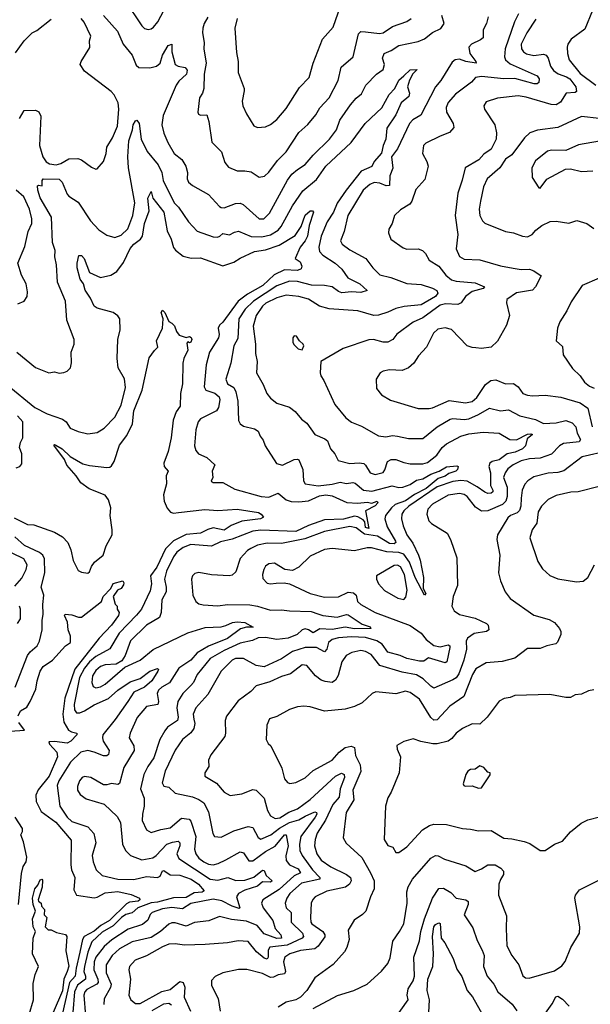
# Model space of a CAD drawing. Extents: x 1443846 to 1577407, y 839182 to 927291.
# Tile 39 of 256: x 1476716 to 1480310, y 850797 to 856998. Entities that reach past the tile are written whole.
import ezdxf

# ---------------------------------------------------------------- set-up
doc = ezdxf.new("R2010")
doc.units = 0

msp = doc.modelspace()

# ---------------------------------------------------------------- linework, layer by layer
at = {"layer": '0CON20XD'}
for points in [[(1477378.4, 857118.4), (1477485, 856960), (1477503.4, 856943.4), (1477525, 856936), (1477545, 856940), (1477558.6, 856951.4), (1477585.6, 856985), (1477623.6, 857055)], [(1478085.6, 857005), (1478071.1, 856945), (1478082.1, 856792.1), (1478092.9, 856735), (1478092.5, 856665), (1478129.2, 856565), (1478129.7, 856550.3), (1478118, 856485), (1478121.2, 856455), (1478144.3, 856404.3), (1478190.5, 856330.5), (1478215, 856320), (1478265, 856323.8), (1478295, 856338.8), (1478335, 856370.6), (1478395, 856438.6), (1478479.4, 856570.6), (1478538.6, 856635), (1478564.5, 856725), (1478623.8, 856875), (1478689.8, 856950.2), (1478736, 857084)], [(1476690.3, 856789.7), (1476745.6, 856864.4), (1476795, 856916.2), (1476825, 856929.2), (1476915, 857000.8)], [(1476716, 856375), (1476744.4, 856425.6), (1476815, 856427.5), (1476837.7, 856417.7), (1476850, 856390), (1476840.9, 856205), (1476862.2, 856135), (1476882.9, 856102.9), (1476905, 856089.4), (1476945.8, 856084.2), (1476975, 856092), (1477025, 856121.8), (1477083.6, 856123.6), (1477106.2, 856116.2), (1477168.8, 856068.8), (1477195, 856056.7), (1477205, 856058.8), (1477244.5, 856105.5), (1477260, 856155), (1477264.5, 856195), (1477301.9, 856255), (1477332.1, 856327.9), (1477340, 856435), (1477336.4, 856475), (1477312.2, 856525), (1477291.8, 856545), (1477125, 856674.2), (1477098, 856715), (1477104, 856735), (1477157.8, 856822.2), (1477155.6, 856865), (1477165.4, 856894.6), (1477122.2, 856982.2), (1477104.2, 857005)], [(1477245, 857024), (1477331.9, 856925), (1477368.9, 856845), (1477425.5, 856775), (1477450.7, 856710.7), (1477466.8, 856696.8), (1477535, 856694), (1477578.8, 856705), (1477600, 856725), (1477616.6, 856775), (1477652.3, 856835), (1477675, 856844), (1477674.2, 856795), (1477695, 856716), (1477714.6, 856704.6), (1477758, 856698), (1477770.9, 856680.9), (1477767.1, 856655), (1477719.2, 856610.8), (1477701.8, 856585), (1477619.1, 856395), (1477611.1, 856335), (1477623.4, 856283.4), (1477648.5, 856225), (1477688.5, 856155), (1477737.1, 856117.1), (1477763.3, 856075), (1477773.3, 856035), (1477771.4, 855995), (1477779.2, 855975), (1477805, 855953.1), (1477905, 855897.1), (1477975, 855821.1), (1477985, 855814.4), (1478005, 855813.3), (1478075, 855841.5), (1478105, 855842.9), (1478124.1, 855834.1), (1478225, 855743.3), (1478253.8, 855745), (1478289.9, 855780.1), (1478403.3, 855986.7), (1478430.9, 856025), (1478466.2, 856053.8), (1478515, 856086.7), (1478564.3, 856145.7), (1478667.9, 856245), (1478711.2, 856305), (1478732.7, 856365), (1478798.8, 856461.2), (1478835, 856503.3), (1478868.9, 856531.1), (1478897.1, 856585), (1478964.2, 856655), (1479005.7, 856685), (1479013.3, 856715), (1479001.1, 856755), (1479010.6, 856785), (1479055, 856803.2), (1479105, 856834.7), (1479225, 856861.8), (1479265, 856878.4), (1479315, 856916.7), (1479367.7, 856942.3), (1479389.6, 856975), (1479374.6, 857025)], [(1477902.2, 857015), (1477878.9, 856975), (1477869.5, 856945), (1477867.8, 856915), (1477877.8, 856855), (1477875.6, 856815), (1477891.2, 856725), (1477877.1, 856655), (1477875.4, 856564.6), (1477866.7, 856535), (1477848.5, 856505), (1477839.2, 856415), (1477843.1, 856403.1), (1477855, 856396.2), (1477895, 856400), (1477906.9, 856356.9), (1477927.4, 856227.4), (1477986.3, 856166.3), (1478009.1, 856099.1), (1478030.4, 856070.4), (1478085, 856045.6), (1478135, 856046.2), (1478175, 856039.1), (1478225, 856006.7), (1478257.8, 856012.2), (1478285, 856036.9), (1478339, 856111), (1478395, 856165.5), (1478475, 856288.6), (1478531.5, 856338.5), (1478581.4, 856398.6), (1478606.7, 856443.3), (1478664.7, 856505.3), (1478721.8, 856615), (1478741.8, 856698.2), (1478815.7, 856765), (1478850.9, 856909.1), (1478865, 856922.9), (1478895, 856920.9), (1478981.2, 856911.2), (1479005, 856915.3), (1479065, 856954.6), (1479155, 856987.7), (1479181.5, 857005)], [(1479858.4, 857035), (1479832.5, 856985), (1479774, 856815), (1479769.7, 856765), (1479776.7, 856745), (1479805, 856720.3), (1479975, 856645.3), (1479988.1, 856625), (1479986.5, 856603.5), (1479975.6, 856594.4), (1479955.5, 856594.5), (1479835, 856627.1), (1479764.8, 856624.8), (1479625, 856640.9), (1479586.2, 856633.8), (1479560.6, 856605), (1479461.8, 856528.2), (1479415, 856475.6), (1479402.3, 856445), (1479403.8, 856415), (1479445.6, 856345), (1479450.3, 856319.7), (1479422.4, 856287.6), (1479364.2, 856264.2), (1479275, 856220), (1479260, 856205), (1479253.8, 856155), (1479280.6, 856105), (1479288.1, 856075), (1479268.6, 855991.4), (1479211.2, 855928.8), (1479185.5, 855855), (1479173.1, 855836.9), (1479115, 855800), (1479077.5, 855765), (1479062.5, 855715), (1479041.2, 855678.8), (1479039.2, 855655), (1479054, 855615), (1479130.7, 855560.7), (1479155, 855553.1), (1479225, 855555.6), (1479253.8, 855543.8), (1479272.9, 855525), (1479294.6, 855484.6), (1479355, 855446.2), (1479399.5, 855389.5), (1479435, 855360), (1479465, 855351.4), (1479585, 855340.7), (1479643.1, 855315), (1479635.1, 855304.8), (1479565, 855287.3), (1479523.9, 855255), (1479496, 855214), (1479476.2, 855203.8), (1479397.7, 855207.7), (1479365, 855200.4), (1479255, 855120), (1479195, 855093.6), (1479091.9, 855018.1), (1479067.1, 854985), (1479035, 854966.9), (1479005, 854967.9), (1478945, 854984.5), (1478915, 854982.2), (1478753, 854927), (1478612.5, 854845), (1478608, 854775), (1478612, 854755), (1478632.5, 854725), (1478701.4, 854575), (1478770.2, 854490.2), (1478805, 854463.1), (1478868.9, 854438.9), (1478976.6, 854376.6), (1479021.7, 854371.7), (1479065, 854380), (1479095.5, 854374.5), (1479165, 854360.9), (1479255, 854360.5), (1479345, 854433.6), (1479426.8, 854483.2), (1479445, 854486.7), (1479515, 854480.6), (1479545, 854485.2), (1479605, 854511), (1479675, 854552.3), (1479745, 854534.1), (1479795, 854540.4), (1479865, 854503.9), (1479965, 854480), (1480015, 854455.9), (1480095, 854458.3), (1480155, 854473.2), (1480195, 854460.2), (1480219, 854435), (1480226.2, 854395), (1480248.4, 854355), (1480240.5, 854339.5), (1480139.9, 854330.1), (1480115.6, 854315), (1480065, 854262.7), (1479995, 854235.9), (1479927.8, 854232.2), (1479875, 854219.7), (1479825, 854194.1), (1479791.4, 854168.6), (1479772.9, 854145), (1479763.3, 854115), (1479786.2, 854055), (1479785.6, 853994.4), (1479778.7, 853965), (1479756.2, 853945), (1479665, 853905.8), (1479625, 853902.8), (1479587.5, 853927.5), (1479535, 853995.4), (1479515, 854008.5), (1479485, 854014.1), (1479415, 854004), (1479315, 853947.5), (1479287.5, 853915), (1479280, 853885), (1479292.4, 853842.4), (1479308.8, 853825), (1479407.5, 853765), (1479429.4, 853725), (1479469.8, 853609.8), (1479474.4, 853435), (1479446.9, 853365), (1479437.8, 853305), (1479452.9, 853275), (1479485, 853253.3), (1479585, 853229.6), (1479655.4, 853195.4), (1479665.8, 853185), (1479670, 853155), (1479655.3, 853144.7), (1479578.2, 853131.8), (1479537, 853103), (1479528.5, 853085), (1479530.4, 853035), (1479514, 852965), (1479482.1, 852877.9), (1479465, 852854), (1479445, 852840.3), (1479325, 852788.9), (1479305, 852801.1), (1479257.8, 852847.8), (1479215, 852873), (1479125, 852889.2), (1478985, 852931.9), (1478930.4, 853000.4), (1478895, 853018.9), (1478865, 853025.2), (1478807.4, 853012.6), (1478771.9, 852995), (1478744, 852955), (1478721.8, 852868.3), (1478705, 852837.8), (1478685, 852824), (1478640.6, 852829.4), (1478615, 852838.5), (1478579.4, 852865), (1478525, 852931.4), (1478495, 852934.4), (1478421.3, 852878.7), (1478365, 852861.9), (1478292.6, 852827.4), (1478206.6, 852803.4), (1478172.1, 852767.9), (1478091.2, 852708.8), (1478018.7, 852611.3), (1478010, 852585), (1478012.7, 852505), (1478007.5, 852485), (1477920.9, 852369.1), (1477905.7, 852335), (1477908.1, 852295), (1477883.1, 852255), (1477882, 852235), (1477955, 852189.5), (1478005, 852132.5), (1478042.1, 852112.1), (1478115, 852122.7), (1478185, 852149.6), (1478205, 852145.6), (1478255, 852095.7), (1478263.5, 852063.5), (1478276.9, 852016.9), (1478296.4, 851985), (1478325, 851968.1), (1478355, 851972), (1478412.2, 852007.8), (1478465, 852028.9), (1478545, 852087.5), (1478704.6, 852235), (1478742.5, 852252.5), (1478759.1, 852245), (1478761.6, 852225), (1478735.1, 852154.9), (1478729.1, 852100.9), (1478689.4, 852055), (1478642.2, 851957.8), (1478589.7, 851875), (1478577.4, 851835), (1478573.8, 851795), (1478587.7, 851745), (1478614.6, 851705), (1478675, 851663.8), (1478774, 851615), (1478798.6, 851595), (1478804, 851575), (1478794, 851555), (1478768.8, 851535), (1478649.6, 851509.6)], [(1479666.1, 857016.1), (1479656.9, 856975), (1479634.5, 856935), (1479635.4, 856884.6), (1479619.3, 856870.7), (1479561.2, 856845), (1479545.8, 856825), (1479552.1, 856785), (1479589.4, 856735), (1479590, 856725), (1479525, 856735.6), (1479485, 856750.5), (1479459.2, 856745), (1479439.2, 856730.8), (1479368, 856615), (1479335, 856574.4), (1479243.4, 856396.6), (1479192.4, 856367.6), (1479172.1, 856345), (1479095.4, 856185), (1479057.1, 856135), (1479066.2, 856063.8), (1479047.5, 856015), (1479045, 855953.5), (1479025, 855951.2), (1478985, 855968.4), (1478947.7, 855972.3), (1478920.5, 855959.5), (1478878.7, 855925), (1478782.5, 855765), (1478759.2, 855665), (1478737.1, 855605), (1478747.5, 855585), (1478795, 855549.5), (1478897.1, 855495), (1478940, 855435), (1478985, 855391.5), (1479053.8, 855373.8), (1479155, 855336.3), (1479245, 855331.4), (1479315, 855308.2), (1479342.4, 855292.4), (1479349.2, 855275), (1479335.7, 855255), (1479245, 855202), (1479137.4, 855192.6), (1479085, 855179.2), (1479035, 855155.7), (1478975, 855137.3), (1478945.9, 855135.9), (1478845, 855163.9), (1478665, 855176.8), (1478605, 855193.9), (1478535, 855238), (1478475, 855255.8), (1478395, 855264.2), (1478335, 855246.5), (1478267.4, 855212.6), (1478245.2, 855195), (1478205.2, 855135), (1478187.6, 855067.6), (1478201.2, 854955), (1478201.8, 854895), (1478211.5, 854845), (1478208.1, 854775), (1478250.7, 854700.7), (1478272.5, 854645), (1478295.6, 854615), (1478335, 854582.7), (1478415, 854557.8), (1478450.6, 854530.6), (1478492, 854482), (1478525, 854457.5), (1478575, 854385.7), (1478638.1, 854358.1), (1478654.5, 854345), (1478674.6, 854295), (1478700, 854265), (1478721.1, 854221.1), (1478795, 854202.3), (1478855, 854207.6), (1478882.6, 854202.6), (1478895, 854193.1), (1478924.5, 854145), (1478954, 854134), (1479005, 854147.3), (1479016.4, 854163.6), (1479032.1, 854215), (1479055, 854228.9), (1479085, 854228.9), (1479135, 854209.4), (1479175, 854201.8), (1479255, 854201.4), (1479285, 854210.5), (1479343.9, 854255), (1479377.5, 854305), (1479403.3, 854326.7), (1479495.2, 854374.8), (1479545, 854390.9), (1479635, 854401.1), (1479735, 854394.6), (1479803.4, 854353.4)], [(1479967.7, 857002.3), (1479909.5, 856915), (1479873.8, 856845), (1479875.5, 856815), (1479888.9, 856795), (1479907, 856783), (1479955, 856772.8), (1480015, 856781.8), (1480031.1, 856775), (1480045, 856755.8), (1480059.1, 856705), (1480077.9, 856677.9), (1480106.7, 856656.7), (1480158.8, 856638.8), (1480180.3, 856625), (1480218, 856575), (1480222.9, 856545), (1480215, 856539.5), (1480158.1, 856535), (1480122.1, 856477.9), (1480095, 856462), (1480063.8, 856465), (1479905, 856510.3), (1479855, 856518.7), (1479725, 856504.6), (1479655, 856480), (1479640, 856455), (1479643.1, 856435), (1479709.2, 856335), (1479720, 856285), (1479716.5, 856245), (1479685, 856183.5), (1479639.2, 856150.8), (1479607.1, 856115), (1479521.4, 856065), (1479502.9, 855987.1), (1479476.2, 855905), (1479458.8, 855765), (1479474.7, 855645), (1479465.8, 855555), (1479486.3, 855506.3), (1479515, 855489.1), (1479615, 855485.5), (1479745, 855448.2), (1479825, 855433.1), (1479875, 855425.4), (1479927.6, 855427.6), (1479955, 855417.5), (1480001.2, 855385), (1479964.6, 855315.4), (1479945, 855295.7), (1479845, 855277.1), (1479783.8, 855235), (1479781.2, 855215), (1479801.2, 855135), (1479781.2, 855075), (1479725, 854973.3), (1479685, 854936), (1479625, 854927.5), (1479588, 854932), (1479565, 854932.9), (1479535, 854944.3), (1479435, 855046.5), (1479395, 855058.5), (1479350.6, 855049.4), (1479322.2, 855025), (1479278.5, 854935), (1479228.8, 854881.2), (1479198.1, 854835), (1479165.7, 854805), (1479125, 854788.8), (1479045, 854792.2), (1479005, 854785.7), (1478986.2, 854775), (1478960.8, 854735), (1478964.2, 854675), (1478995, 854636), (1479051.7, 854601.7), (1479225, 854550), (1479295, 854548.9), (1479316.8, 854553.2), (1479421, 854599), (1479524.7, 854584.7), (1479565, 854593.9), (1479595, 854619.1), (1479650, 854700), (1479683.8, 854726.2), (1479715, 854730), (1479775, 854705.6), (1479826, 854706), (1479855, 854685.6), (1479885, 854644.4), (1479915, 854632.5), (1479945, 854628.8), (1480025, 854633.5), (1480125, 854620), (1480246.2, 854586.2), (1480295, 854552.5), (1480320.7, 854435)], [(1480323.3, 857055), (1480275, 856938.6), (1480188.6, 856875), (1480168.9, 856845), (1480164.5, 856825.5), (1480165.5, 856785), (1480176.8, 856745), (1480245, 856660), (1480345, 856586.5)], [(1476697.5, 854905), (1476815, 854808.8), (1476900, 854775), (1476935, 854780), (1476965, 854772), (1476995, 854776), (1477016.1, 854783.9), (1477036.7, 854805), (1477042.7, 854837.3), (1477040, 854905), (1477059.4, 854955), (1477060.5, 854985), (1477012.3, 855105), (1477003.9, 855225), (1476955.3, 855345.3), (1476948.6, 855455), (1476937.1, 855505), (1476939.1, 855545), (1476922.2, 855595), (1476917.3, 855755), (1476846.3, 855876.3), (1476830, 855925), (1476828.7, 855951.3), (1476835, 855956.7), (1476857.4, 855952.6), (1476857.1, 855985), (1476865, 855995.2), (1476965, 855993), (1476984.2, 855974.2), (1477015, 855899.1), (1477025.8, 855885.8), (1477085, 855848.5), (1477161.5, 855731.5), (1477215, 855674.4), (1477265, 855640.6), (1477315, 855626.7), (1477355, 855641.1), (1477398.4, 855681.6), (1477429.3, 855765), (1477441.4, 855845), (1477401.9, 856065), (1477397.8, 856135), (1477404.4, 856235), (1477426.7, 856305), (1477430, 856335), (1477445, 856361.4), (1477455, 856365.6), (1477468.5, 856345), (1477480.8, 856245), (1477518.8, 856168.8), (1477589.4, 856085), (1477612.3, 856035), (1477620.8, 855985), (1477689.2, 855845), (1477717.3, 855817.3), (1477778.6, 855725), (1477835, 855666.9), (1477935, 855630), (1477962.4, 855627.6), (1477975.8, 855634.2), (1477995, 855652.7), (1478036.9, 855643.1), (1478069.4, 855660.6), (1478095, 855665.3), (1478175, 855631.9), (1478241.5, 855631.5), (1478295, 855643), (1478345, 855672.4), (1478363.1, 855695), (1478435.3, 855825), (1478500.3, 855919.7), (1478585, 855991.8), (1478645, 856076.2), (1478803.2, 856225), (1478892.7, 856345), (1478996.8, 856443.2), (1479043, 856527), (1479077.9, 856565), (1479105, 856618.1), (1479134.7, 856645.3), (1479175, 856682.3), (1479220, 856685), (1479192.2, 856657.8), (1479172.1, 856617.9), (1479159.3, 856575), (1479170.8, 856535), (1479166.1, 856515), (1479118, 856475), (1479085, 856399.1), (1479027.9, 856315), (1479021.2, 856245), (1479004.5, 856205), (1478995, 856157), (1478949.6, 856105), (1478935, 856073.6), (1478866.3, 856043.7), (1478771.5, 855925), (1478715, 855842.5), (1478691.6, 855785), (1478653.5, 855725), (1478615.2, 855635), (1478599.2, 855565), (1478605, 855538.1), (1478625.8, 855515.8), (1478702.5, 855465), (1478745, 855427.3), (1478783.4, 855373.4), (1478858.9, 855335), (1478905, 855292.5), (1478865, 855280), (1478805.3, 855285.3), (1478745, 855278.6), (1478725, 855285.8), (1478685, 855316.2), (1478635, 855323.8), (1478555, 855325.5), (1478465, 855349.5), (1478415, 855351.2), (1478335, 855322.3), (1478189, 855225), (1478136.7, 855175), (1478097.2, 855115), (1478089.4, 854990.6), (1478064.7, 854945), (1478046.2, 854835), (1478015.4, 854735), (1478024.7, 854705), (1478065, 854682.7), (1478078, 854655), (1478090, 854595), (1478094.4, 854475), (1478105, 854453.8), (1478125, 854438.6), (1478195, 854421.5), (1478217.5, 854407.5), (1478230, 854375), (1478250.6, 854350.6), (1478261.4, 854315), (1478333.4, 854203.4), (1478371.7, 854191.7), (1478445, 854227.5), (1478465, 854230.5), (1478475, 854225.8), (1478499.6, 854165), (1478503.8, 854095), (1478515, 854074.4), (1478595, 854063.3), (1478685, 854072.2), (1478735, 854086.5), (1478775, 854077.3), (1478815, 854084.6), (1478829.8, 854079.8), (1478880.6, 854035), (1478935, 854028.7), (1479062.7, 854062.7), (1479105, 854052.2), (1479128.8, 854055), (1479175, 854072), (1479215, 854097.6), (1479255, 854106.9), (1479305, 854136.4), (1479358.9, 854155), (1479405, 854182), (1479468.3, 854188.3), (1479477.5, 854185), (1479474.2, 854165), (1479462.5, 854155), (1479419.1, 854140.9), (1479396, 854124), (1479351.6, 854108.4), (1479276.3, 854045), (1479201.9, 854008.1), (1479145, 853967.3), (1479081.4, 853945), (1479057, 853925), (1479020.3, 853875), (1479015.7, 853855), (1479031.4, 853805), (1479084, 853715), (1479085.3, 853705), (1479075, 853696.7), (1479045, 853699.6), (1478969.2, 853745), (1478887.2, 853757.2), (1478835, 853797.7), (1478795, 853807.5), (1478635, 853774.8), (1478511.3, 853728.7), (1478365, 853699.3), (1478275, 853700.6), (1478215, 853688.1), (1478171.3, 853668.7), (1478150.6, 853655), (1478104.4, 853605), (1478078, 853522), (1478055, 853500), (1478035, 853496.4), (1477925, 853502.5), (1477845, 853517.1), (1477818.8, 853511.2), (1477804.4, 853495.6), (1477799.2, 853475), (1477807.1, 853375), (1477825, 853333.8), (1477845, 853319.2), (1477872.7, 853312.7), (1477965, 853307.9), (1478025.6, 853314.4), (1478165, 853313.6), (1478215, 853304.7), (1478295, 853279.1), (1478365, 853282.5), (1478415, 853275.4), (1478552.2, 853272.2), (1478594.2, 853255.8), (1478625, 853245.3), (1478715, 853235.3), (1478775, 853253.1), (1478785, 853250.9), (1478872.2, 853192.2), (1478923.1, 853175), (1478928, 853165), (1478825, 853162.7), (1478765, 853172.1), (1478685, 853158.6), (1478607.1, 853162.9), (1478565, 853136.9), (1478535, 853156.3), (1478515, 853161.7), (1478495, 853155.3), (1478463, 853127), (1478407.5, 853102.5), (1478335, 853095.5), (1478265, 853107.5), (1478217.5, 853105), (1478181.9, 853088.1), (1478105, 853071.4), (1478005, 853026.5), (1477916.8, 852975), (1477833.8, 852875), (1477810.9, 852825), (1477794.8, 852805.2), (1477744.8, 852755.2), (1477712.5, 852705), (1477705.3, 852664.7), (1477715.3, 852605), (1477711.1, 852585), (1477647.8, 852542.2), (1477629.4, 852520.6), (1477599.3, 852465), (1477560.8, 852349.2), (1477522.9, 852295), (1477499.1, 852245), (1477476.7, 852155), (1477500.8, 852095), (1477501.2, 852045), (1477489.6, 851995), (1477488.2, 851955), (1477515.3, 851895.3), (1477545, 851879.1), (1477605, 851897.6), (1477665, 851907.8), (1477735, 851969.6), (1477783.9, 851963.9), (1477795, 851951.2), (1477826.2, 851855), (1477817.5, 851775), (1477825.8, 851745), (1477845, 851718.8), (1477875, 851695.7), (1477905, 851680.2), (1477935, 851676.8), (1477966, 851684), (1478015, 851706.4), (1478105, 851756.6), (1478125, 851751.2), (1478160.4, 851700.4), (1478185, 851700.7), (1478265, 851759.2), (1478325, 851794.1), (1478385, 851864.6), (1478395.2, 851865.2), (1478406.2, 851795), (1478392.2, 851732.2), (1478393.8, 851703.8), (1478415.7, 851675.7), (1478470.6, 851650.6), (1478484.6, 851625), (1478445, 851606.2), (1478350.4, 851519.6), (1478248.2, 851455), (1478238.8, 851435), (1478248.7, 851405), (1478309.7, 851325), (1478324.6, 851274.6), (1478360.7, 851235), (1478366.1, 851215), (1478335, 851212.4), (1478255, 851240.3), (1478212.8, 851292.8), (1478145, 851320.4), (1478050.5, 851330.5), (1477975, 851350.4), (1477906.9, 851323.1), (1477817.4, 851312.6), (1477765, 851288.8), (1477695, 851311.1), (1477675, 851310.4), (1477655, 851302.7), (1477603.3, 851255), (1477545, 851217.8), (1477425, 851190), (1477345, 851146.8), (1477299.8, 851105), (1477260, 851045), (1477260.4, 850995), (1477292.3, 850925), (1477287.5, 850902.5), (1477247.4, 850832.6), (1477246.8, 850796.8)], [(1480365, 856376.5), (1480255, 856388.2), (1480105, 856319.6), (1479978.2, 856301.8), (1479928.1, 856285), (1479895.2, 856254.8), (1479815, 856147.8), (1479775, 856119.5), (1479740.6, 856065), (1479660.5, 855995), (1479637.9, 855945), (1479618.2, 855855), (1479610, 855805), (1479613.5, 855765), (1479630.9, 855730.9), (1479645, 855717.5), (1479775.9, 855664.1), (1479826.6, 855656.6), (1479882.5, 855635), (1479915, 855630.8), (1479943.8, 855645), (1479967.4, 855672.6), (1480005, 855701.9), (1480056.2, 855726.2), (1480095, 855730), (1480175, 855716), (1480225, 855733.8), (1480287.5, 855715), (1480332.5, 855682.5)], [(1480415, 856241.4), (1480235, 856210), (1480155, 856174.4), (1480065, 856175.9), (1480040.2, 856169.8), (1479965, 856110), (1479940.6, 856065), (1479942.9, 856005), (1479985, 855938.8), (1479995, 855936.2)], [(1479995, 855936.2), (1480037, 855993), (1480153.4, 856056.6), (1480185, 856058.6), (1480255, 856042.5), (1480325, 856045.7)], [(1476637.9, 854697.9), (1476810.8, 854555), (1476888.8, 854515), (1476985, 854482.1), (1477008.9, 854465), (1477034, 854425), (1477084.6, 854404.6), (1477145, 854389.4), (1477205, 854398.1), (1477247.5, 854425), (1477316.4, 854495), (1477355, 854570.8), (1477382.4, 854682.4), (1477376.1, 854736.1), (1477336.7, 854806.7), (1477330.5, 854865), (1477334.4, 854985), (1477348.5, 855045), (1477346.1, 855115), (1477335, 855134.2), (1477305, 855153.3), (1477205, 855181.2), (1477185.6, 855195), (1477162.7, 855245), (1477129.4, 855295), (1477118.9, 855335), (1477097.8, 855365), (1477079.1, 855435), (1477078.8, 855465), (1477087.9, 855512.1), (1477105, 855513.6), (1477121.6, 855495), (1477156.2, 855405), (1477225, 855374.6), (1477290.9, 855389.1), (1477328.1, 855411.9), (1477371, 855469), (1477413, 855557), (1477434.7, 855585.3), (1477477.7, 855615), (1477490.3, 855635), (1477502.6, 855715), (1477531.4, 855795), (1477524.2, 855875), (1477545, 855916.7), (1477554.5, 855875), (1477624, 855785), (1477645, 855668), (1477669.6, 855615), (1477684.2, 855564.2), (1477696.7, 855546.7), (1477745, 855508.6), (1477797.3, 855497.3), (1477855, 855497.5), (1477995, 855447.1), (1478065, 855470.2), (1478105, 855497.3), (1478195, 855537.6), (1478265, 855547.8), (1478351.2, 855578.8), (1478451.9, 855638.1), (1478488.2, 855695), (1478515, 855767.1), (1478545, 855794.2), (1478560, 855795), (1478566.1, 855786.1), (1478538.9, 855701.1), (1478528.7, 855635), (1478514.6, 855605), (1478482.5, 855565), (1478450.8, 855495), (1478482.7, 855472.7), (1478492.9, 855445), (1478490, 855430), (1478465, 855419), (1478385, 855423.4), (1478318.6, 855391.3), (1478246.8, 855325), (1478150.5, 855269.5), (1478092.6, 855225), (1477995, 855093.5), (1477974.4, 855075), (1477966.4, 855055), (1477972.8, 855015), (1477969.4, 854995), (1477910.8, 854905), (1477890.8, 854825), (1477877.7, 854685), (1477888.1, 854665), (1477913.3, 854656.7), (1477945, 854645.2), (1477972.2, 854622.2), (1477976.4, 854605), (1477969.3, 854555), (1477956.1, 854533.9), (1477855.7, 854485), (1477840, 854465), (1477824.6, 854415), (1477816.9, 854315), (1477825.7, 854285), (1477841.4, 854265), (1477895, 854241.9), (1477945.6, 854195.6), (1477928, 854155), (1477932.5, 854115), (1477921.7, 854091.7), (1477935, 854083.8), (1477995, 854084.2), (1478070.9, 854040.9), (1478236.7, 853995), (1478285, 853991.8), (1478345, 854015.6), (1478395, 853975.4), (1478425, 853964.3), (1478475, 853961), (1478535, 853968.3), (1478605, 854000.1), (1478645, 854005.1), (1478685, 854000), (1478776.6, 853956.6), (1478845, 853952.5), (1478905, 853959.4), (1478935, 853953), (1478966.7, 853965), (1478970.9, 853955), (1478955, 853936.7), (1478894.1, 853905), (1478915, 853794.7), (1478895, 853801.1), (1478889.6, 853835), (1478878.9, 853848.9), (1478845, 853867.6), (1478825, 853871.3), (1478755, 853852.8), (1478635, 853847.6), (1478535, 853812.7), (1478455, 853775.9), (1478235, 853783), (1478185, 853776.2), (1478055, 853727.2), (1477980.2, 853709.8), (1477925, 853683.1), (1477795, 853692.5), (1477745, 853674.7), (1477705.8, 853644.2), (1477684.3, 853615.7), (1477640.4, 853525), (1477628.4, 853475), (1477639.7, 853425), (1477639.7, 853395), (1477612.4, 853345), (1477606.8, 853265), (1477596.8, 853233.2), (1477515, 853184.6), (1477415, 853085.5), (1477381.5, 852995), (1477358.9, 852961.1), (1477325, 852940), (1477255, 852934.6), (1477225, 852924.6), (1477195, 852900.4), (1477175.3, 852865), (1477171.1, 852825), (1477179.2, 852799.2), (1477195, 852789.5), (1477225, 852796.1), (1477255, 852814), (1477378.8, 852921.2), (1477475.5, 852965), (1477557.5, 853032.5), (1477775, 853135.8), (1477885, 853170.9), (1477985, 853175.4), (1478015, 853182.3), (1478057.5, 853202.5), (1478085, 853206.8), (1478135, 853202.3), (1478187.7, 853172.3), (1478145, 853173), (1478107, 853163), (1478025, 853101.3), (1477905, 853052.7), (1477835, 853011), (1477795.1, 852964.9), (1477718.7, 852915), (1477658.8, 852821.2), (1477611.8, 852795), (1477591.1, 852775), (1477582.7, 852755), (1477591.5, 852705), (1477585.6, 852685), (1477515, 852672.2), (1477457.2, 852602.8), (1477412.9, 852505), (1477406, 852475), (1477435.7, 852425), (1477437.5, 852395), (1477371.5, 852288.5), (1477345, 852188.9), (1477335, 852181.1), (1477295, 852188.9), (1477265, 852179.4), (1477245, 852180), (1477165, 852225.2), (1477125, 852232.3), (1477109.4, 852225), (1477092.2, 852205), (1477081.1, 852168.9), (1477081.1, 852145), (1477098.3, 852118.3), (1477135, 852091.4), (1477248.1, 852058.1), (1477331.1, 851981.1), (1477351.8, 851941.8), (1477364.5, 851805), (1477383.1, 851765), (1477415, 851734.4), (1477485, 851707.1), (1477555, 851720.7), (1477576.8, 851735), (1477644, 851806), (1477678.8, 851818.8), (1477715, 851825.4), (1477725.3, 851815.3), (1477724.8, 851795), (1477705.7, 851745), (1477717.7, 851715), (1477915, 851584.8), (1477965, 851580), (1478027, 851597), (1478077, 851577), (1478135, 851578.4), (1478191.1, 851598.9), (1478245, 851642.7), (1478255, 851640.8), (1478268.6, 851608.6), (1478307.1, 851575), (1478295, 851567.5), (1478245, 851569.5), (1478215, 851540.8), (1478135, 851515.2), (1478094.6, 851495), (1478082.2, 851475), (1478102, 851405), (1478098.3, 851401.7), (1478055, 851416), (1477989.1, 851449.1), (1477935, 851460.2), (1477795, 851433.2), (1477742, 851398), (1477675, 851406.7), (1477615, 851397.8), (1477550.8, 851375), (1477538, 851362), (1477523, 851327), (1477489.6, 851300.4), (1477399.4, 851270.6), (1477295.7, 851204.3), (1477248, 851162), (1477195, 851093.3), (1477184.9, 851065.1), (1477183.7, 851015), (1477208, 850955), (1477210.4, 850935), (1477202.5, 850925), (1477139.8, 850890.2), (1477126.8, 850875), (1477120.4, 850855), (1477131.1, 850725)], [(1476705, 855209.2), (1476743.8, 855225), (1476763.1, 855255), (1476765.6, 855285), (1476758.1, 855335), (1476728.3, 855388.3), (1476703.8, 855465), (1476749.6, 855570.4), (1476770.8, 855665), (1476792.8, 855715), (1476793.4, 855745), (1476777.5, 855805), (1476741.9, 855881.9), (1476695, 855924.2)], [(1480365, 855370), (1480257.5, 855325), (1480188.8, 855221.2), (1480162, 855165), (1480118, 855095), (1480102.9, 855055), (1480094, 854975), (1480135, 854940), (1480138.3, 854888.3), (1480198.3, 854801.7), (1480245, 854755.6), (1480273.6, 854715), (1480305, 854690), (1480335, 854678)], [(1476681.5, 853861.5), (1476765, 853819.1), (1476805, 853816.2), (1476935, 853770), (1476985, 853740.6), (1477020, 853705), (1477039.3, 853659.3), (1477052.4, 853592.4), (1477085, 853528.8), (1477105, 853518), (1477145, 853512), (1477155, 853520), (1477168.6, 853555), (1477187.6, 853582.4), (1477241.4, 853625), (1477260.6, 853685), (1477297.8, 853755), (1477299, 853785), (1477286.7, 853875), (1477291.4, 853925), (1477276.2, 853973.8), (1477255, 854003.8), (1477154.1, 854044.1), (1477101.5, 854081.5), (1477072.5, 854125), (1477013.6, 854193.6), (1476997.6, 854227.6), (1476931.7, 854318.3), (1476935, 854323.3), (1476945, 854319.4), (1476984.4, 854295), (1477035, 854248.1), (1477115, 854201.8), (1477155, 854190.9), (1477265, 854177.8), (1477285, 854181.1), (1477295, 854189.4), (1477310.8, 854215), (1477345, 854318.1), (1477391.4, 854378.6), (1477426.7, 854453.3), (1477435.8, 854535), (1477487.7, 854665), (1477531.2, 854868.8), (1477565.9, 854914.1), (1477586.4, 854935), (1477577.2, 854975), (1477615.6, 855055), (1477620, 855115), (1477607.5, 855155), (1477615, 855168.6), (1477631.1, 855155), (1477655, 855097.5), (1477675, 855087.5), (1477690.7, 855070.7), (1477704.1, 855034.1), (1477720.5, 855010.5), (1477765, 854997.5), (1477785, 855003.3), (1477797.1, 854997.1), (1477801.2, 854985), (1477795, 854967.5), (1477785, 854962.5), (1477775, 854970), (1477768.3, 854961.7), (1477776, 854916), (1477750.8, 854865), (1477744.2, 854835.8), (1477742.5, 854705), (1477728.5, 854645), (1477726.9, 854565), (1477701.9, 854528.1), (1477683.3, 854476.7), (1477670, 854365), (1477651.4, 854278.6), (1477623.5, 854205), (1477626.9, 854185), (1477650.6, 854155), (1477639.5, 854125), (1477641.8, 854075), (1477621.6, 854005), (1477626.5, 853965), (1477645, 853922.2), (1477666.4, 853896.4), (1477685, 853890.3), (1477715.6, 853894.4), (1477882.8, 853912.8), (1477965, 853906.4), (1478085, 853914.6), (1478220, 853895), (1478237.5, 853885), (1478252.5, 853865), (1478233.3, 853855), (1478115, 853840.7), (1478048, 853812), (1478005, 853783.8), (1477935, 853797.5), (1477901.5, 853788.5), (1477855.6, 853764.4), (1477765, 853756.8), (1477684.1, 853715.9), (1477634.8, 853665), (1477580.3, 853549.7), (1477541, 853495), (1477546.6, 853445), (1477538.6, 853401.4), (1477482.9, 853285), (1477451.4, 853248.6), (1477342.3, 853135), (1477285, 853036.4), (1477195, 852988.7), (1477155.6, 852955), (1477123.7, 852915), (1477093, 852855), (1477060.5, 852685), (1477061.9, 852651.9), (1477073.9, 852633.9), (1477095, 852633.3), (1477125, 852644.8), (1477186.2, 852683.8), (1477275, 852723.9), (1477334, 852776), (1477412.5, 852827.5), (1477475, 852848.4), (1477535, 852895.2), (1477585, 852911.2), (1477591.2, 852905), (1477587.1, 852895), (1477547.8, 852835), (1477502.5, 852795), (1477435, 852762.4), (1477397.4, 852705)], [(1478495, 854920), (1478506.4, 854943.6), (1478502.5, 854955), (1478477.5, 854975), (1478460, 855005), (1478445, 855007.5), (1478437.5, 854995), (1478437.5, 854965), (1478445, 854950), (1478470, 854925), (1478495, 854920)], [(1476695, 854176.2), (1476717.5, 854185), (1476729.3, 854200.7), (1476729.2, 854265), (1476715.6, 854305), (1476720.6, 854335), (1476736.7, 854365), (1476736.1, 854466.1), (1476703.3, 854503.3)], [(1479803.4, 854353.4), (1479845, 854352.5), (1479915, 854387.4), (1479935, 854390), (1479945.7, 854385), (1479912.1, 854357.9), (1479902.2, 854315), (1479882.9, 854295), (1479835.6, 854275), (1479785.5, 854264.5), (1479735, 854227.2), (1479691.1, 854215), (1479676.1, 854205), (1479670.8, 854185), (1479681, 854145), (1479681.3, 854065), (1479695.9, 854035), (1479695.2, 854024.8), (1479685, 854015.5), (1479665, 854014.2), (1479645, 854021.8), (1479597.2, 854057.2), (1479535, 854091.6), (1479495, 854096.8), (1479445, 854090.8), (1479345, 854055.4), (1479168, 853935), (1479134.8, 853905), (1479123.8, 853885), (1479120.2, 853855), (1479130.5, 853810.5), (1479154.3, 853755), (1479191.7, 853701.7), (1479226.9, 853625), (1479238.4, 853595), (1479259.2, 853485), (1479256.5, 853415), (1479274.2, 853385), (1479265.4, 853374.6), (1479206.4, 853485), (1479171.3, 853581.3), (1479135, 853631.6), (1479105, 853643.5), (1479027.8, 853647.8), (1478931.7, 853671.7), (1478905, 853671.6), (1478823.9, 853653.9), (1478685, 853667.5), (1478635, 853660.9), (1478545, 853619.3), (1478475, 853551.2), (1478435, 853528.8), (1478386, 853536), (1478320, 853575), (1478285, 853571.8), (1478265, 853556.9), (1478253.6, 853535), (1478245.5, 853505), (1478248, 853478), (1478275, 853450), (1478295, 853445.6), (1478331.1, 853448.9), (1478382.1, 853452.1), (1478415, 853445.6), (1478544.8, 853384.8), (1478635, 853361.6), (1478725, 853363.3), (1478785, 853392.4), (1478819, 853389), (1478834.6, 853375), (1478843.9, 853335), (1478865, 853314.7), (1478955, 853265.9), (1479175, 853182.8), (1479244.5, 853135), (1479275.6, 853095), (1479325, 853057.1), (1479365, 853048.4), (1479415, 853061.8), (1479424.6, 853055), (1479424.7, 853045), (1479407.3, 852955), (1479395, 852946.9), (1479291.1, 852978.9), (1479260.7, 852959.3), (1479235, 852958.2), (1479154, 852975), (1479112.7, 852995), (1479035, 853015.2), (1478999.5, 853065), (1478965, 853087.4), (1478895, 853107.7), (1478805, 853112.1), (1478723.9, 853106.1), (1478684.4, 853095), (1478660.7, 853075), (1478649.7, 853035), (1478635, 853017.5), (1478585, 853045.2), (1478515, 853045.2), (1478435, 853019), (1478365, 852973.2), (1478255, 852923.1), (1478205, 852930.3), (1478125, 852974.5), (1478075, 852976.2), (1478054.5, 852965), (1477985.4, 852895), (1477900.9, 852749.1), (1477826.2, 852665), (1477808.7, 852625), (1477812.5, 852592.5), (1477820, 852565), (1477812.9, 852535), (1477793.2, 852506.8), (1477742.5, 852465), (1477695, 852396.9), (1477632.7, 852265), (1477612.6, 852192.6), (1477625, 852172.1), (1477655.9, 852165.9), (1477696.5, 852126.5), (1477804, 852104), (1477845, 852087.8), (1477876.3, 852066.3), (1477905, 852009.2), (1477932.4, 851872.4), (1477943.8, 851855), (1477985, 851850), (1478065, 851890), (1478155, 851917.1), (1478185, 851910), (1478218.8, 851848.8), (1478235, 851837.7), (1478297.9, 851865), (1478352.8, 851907.2), (1478415, 851941.4), (1478475, 851959.8), (1478515, 851982.8), (1478575, 852009.2), (1478586.1, 852006.1), (1478587.3, 851995), (1478578.1, 851975), (1478487, 851855), (1478478.7, 851805), (1478481.6, 851765), (1478494.9, 851734.8), (1478559.4, 851645), (1478607.1, 851595), (1478606.9, 851585), (1478490.2, 851559.8), (1478417.7, 851495), (1478398.1, 851465), (1478387.5, 851435), (1478395.4, 851405), (1478426.8, 851375), (1478426.6, 851315), (1478496.7, 851245), (1478504.6, 851225), (1478495.5, 851214.5), (1478400.2, 851169.8), (1478292.5, 851157.5), (1478281, 851139), (1478282, 851095), (1478275, 851080.9), (1478255, 851088.4), (1478206.9, 851126.9), (1478155, 851192.7), (1478092.5, 851197.5), (1478025, 851184.6), (1477885, 851173.6), (1477755, 851169.2), (1477695, 851179.3), (1477655.4, 851175.4), (1477615, 851159.7), (1477515, 851101.8), (1477443.9, 851076.1), (1477407.1, 851035), (1477402.9, 851015), (1477414, 850955), (1477404.7, 850855), (1477416.5, 850826.5), (1477445, 850802.1), (1477475, 850803.3), (1477610.9, 850879.1), (1477665, 850891.6), (1477725, 850940.6), (1477745.2, 850935.2), (1477756, 850905), (1477751.5, 850841.5), (1477791.2, 850755)], [(1480425, 854283.2), (1480257.5, 854245), (1480142.4, 854157.6), (1480105, 854147.1), (1480045, 854142.9), (1479955, 854120), (1479915.6, 854095), (1479896.8, 854073.2), (1479881.3, 854035), (1479874.3, 853984.3), (1479873.3, 853935), (1479863.3, 853906.7), (1479848.2, 853891.8), (1479807.8, 853875), (1479789.4, 853860.6), (1479724.5, 853755), (1479721.9, 853725), (1479739.2, 853625), (1479732.5, 853515), (1479743.3, 853465), (1479774.3, 853395), (1479805, 853354), (1479955, 853247.5), (1480049.8, 853219.8), (1480085, 853201.1), (1480115.7, 853165), (1480124.2, 853145), (1480124.1, 853125.9), (1480102.7, 853077.3), (1480092.5, 853067.5), (1480035, 853055.5), (1479995, 853039.1), (1479915, 853038.2), (1479835, 852977.8), (1479755, 852957.3), (1479655, 852946.9), (1479589.8, 852910.2), (1479567.7, 852875), (1479512.3, 852735), (1479425, 852675.5), (1479345, 852588.5), (1479325, 852587.8), (1479305, 852603.1), (1479235, 852718.1), (1479175, 852760.8), (1479145, 852768.5), (1479085, 852752.1), (1478960, 852765), (1478935.5, 852754.5), (1478872.5, 852695), (1478825, 852672.9), (1478765, 852656.2), (1478635, 852643.2), (1478545, 852671.8), (1478505, 852674.5), (1478465, 852670.5), (1478415, 852653.3), (1478335, 852609.4), (1478290, 852595), (1478272, 852555), (1478268, 852465), (1478280.5, 852440.5), (1478298.8, 852425), (1478366.7, 852285), (1478385, 852217.5), (1478403.3, 852195), (1478418.3, 852188.3), (1478455, 852193.3), (1478515, 852222.9), (1478565, 852270), (1478685, 852335.5), (1478727.3, 852385), (1478765, 852415.3), (1478804, 852424), (1478824.4, 852415), (1478830.5, 852365), (1478860.4, 852305), (1478865.7, 852264.3), (1478815, 852146.2), (1478820, 852085), (1478772.7, 852005), (1478754.4, 851845), (1478773.1, 851813.1), (1478871, 851721), (1478924.7, 851625), (1478949, 851575), (1478948.4, 851525), (1478924.6, 851475), (1478895.6, 851385), (1478876, 851364), (1478822.4, 851327.6), (1478785.7, 851264.3), (1478791.9, 851205), (1478777.5, 851155), (1478761.1, 851128.9), (1478691.1, 851048.9), (1478575, 850964), (1478525.4, 850884.6), (1478485, 850842), (1478455, 850826), (1478395, 850810), (1478345, 850780)], [(1480365, 854058.6), (1480232.5, 854025), (1480187.9, 854022.1), (1480095, 854002.5), (1480045, 853975.8), (1480001.9, 853935), (1479982.2, 853897.8), (1479973.2, 853826.8), (1479942.9, 853785), (1479929.4, 853735), (1479979.4, 853585), (1480009.3, 853539.3), (1480055, 853497.1), (1480105, 853476.9), (1480222.3, 853457.7)], [(1476687.1, 852795), (1476766.2, 852993.8), (1476782.9, 853017.1), (1476825.5, 853055), (1476841.8, 853085), (1476857.8, 853155), (1476857.1, 853215), (1476865.3, 853255), (1476862.4, 853315), (1476868.6, 853375), (1476851.6, 853425), (1476875.7, 853515), (1476872.8, 853602.8), (1476862.9, 853625), (1476842.2, 853642.2), (1476747.1, 853687.1), (1476685, 853740.5)], [(1476685, 853430.8), (1476729.2, 853480.8), (1476758, 853535), (1476762.5, 853565), (1476742.8, 853602.8), (1476669.4, 853639.4)], [(1479135, 853346), (1479147.9, 853362.1), (1479155.8, 853405), (1479139, 853505), (1479115, 853552.9), (1479095, 853562.7), (1479075, 853561.2), (1478963.8, 853495), (1478962.5, 853475), (1478975, 853446.2), (1479014.1, 853404.1), (1479098, 853355), (1479135, 853346)], [(1480222.3, 853457.7), (1480265, 853462), (1480295, 853486.2), (1480336.9, 853565)], [(1476705.8, 852615), (1476720.7, 852645), (1476760.5, 852669.5), (1476782.1, 852705), (1476817.9, 852782.1), (1476826.2, 852835), (1476845, 852895.7), (1476864.5, 852925), (1476923.1, 852965), (1477005, 853054.2), (1477035.7, 853075), (1477036.7, 853115), (1477020.8, 853155), (1477018.1, 853205), (1476999.2, 853245), (1477002.5, 853255), (1477045, 853251.1), (1477086.7, 853235), (1477105, 853236.2), (1477230.6, 853335), (1477241.2, 853365), (1477289.6, 853415), (1477305, 853446.9), (1477365, 853463.3), (1477372, 853452), (1477370, 853440), (1477355, 853416.9), (1477331.5, 853405), (1477305.8, 853365), (1477318.3, 853318.3), (1477330, 853305), (1477330, 853285), (1477342.5, 853265), (1477338.8, 853245), (1477294.2, 853185), (1477216.8, 853103.2), (1477063, 852907), (1477000.3, 852725), (1476989, 852625), (1476993.5, 852573.5), (1477024, 852524), (1477042.6, 852512.6), (1477076, 852506), (1477075.8, 852495), (1477038.1, 852455), (1477015, 852442.3), (1476935, 852453.3), (1476900.5, 852449.5), (1476903.1, 852435), (1476951, 852385), (1476954.7, 852355), (1476902.3, 852235), (1476831.9, 852148.1), (1476817.2, 852115), (1476820, 852075), (1476851.7, 852011.7), (1476944.7, 851945), (1477040.2, 851830.2), (1477038.5, 851675), (1477043.2, 851645), (1477063.9, 851595), (1477058, 851518), (1477075, 851485.5), (1477185, 851468.2), (1477205, 851472.6), (1477255, 851499.3), (1477335, 851508), (1477418.7, 851488.7), (1477471.5, 851465), (1477472.7, 851455), (1477462.2, 851447.8), (1477408.5, 851441.5), (1477388.8, 851431.2), (1477282.3, 851325), (1477226.6, 851293.4), (1477185, 851257.3), (1477122.3, 851225), (1477111.7, 851205), (1477096, 851125), (1477071.4, 851025), (1477066.2, 850975), (1477031, 850935), (1476975.2, 850695)], [(1476703.4, 853196.6), (1476722.5, 853225), (1476721.8, 853285), (1476715, 853305.8)], [(1480331.4, 852778.6), (1480297.7, 852772.3), (1480255, 852751.2), (1480215, 852746), (1480185, 852730), (1480155, 852728.8), (1480055, 852748.6), (1479835, 852742.5), (1479805, 852729.6), (1479767, 852723), (1479735, 852705.7), (1479660, 852605), (1479615, 852560.6), (1479565, 852562.9), (1479505.5, 852534.5), (1479465, 852505.7), (1479438.3, 852471.7), (1479413.8, 852455), (1479345, 852438.6), (1479318.4, 852438.4), (1479242.2, 852452.2), (1479195, 852468.8), (1479135, 852452), (1479091.7, 852428.3), (1479092.5, 852405), (1479114.2, 852355), (1479105.6, 852255), (1479056.6, 852133.4), (1479035, 852096.7), (1479019.5, 852045), (1479012.5, 851835), (1479035, 851796.7), (1479066.8, 851786.8), (1479085, 851754), (1479105, 851752.5)], [(1477397.4, 852705), (1477318, 852592), (1477240.6, 852495), (1477237.1, 852475), (1477242.4, 852455), (1477280.4, 852395), (1477275, 852370.7), (1477265, 852363.1), (1477245, 852362.4), (1477186.1, 852386.1), (1477145, 852395.4), (1477101.5, 852385), (1477036.8, 852323.2), (1476963.2, 852205), (1476953.3, 852175), (1476968.2, 852045), (1477015, 851976.2), (1477045, 851948.4), (1477145.8, 851915.8), (1477182.3, 851872.3), (1477195.3, 851815), (1477173.8, 851733.8), (1477180, 851695), (1477198.9, 851645), (1477235, 851608.9), (1477335.4, 851585.4), (1477435, 851583.8), (1477515, 851603.3), (1477585, 851596.6), (1477601.5, 851605), (1477615, 851637.1), (1477625, 851640.6), (1477665, 851611.8), (1477725, 851610), (1477795.9, 851585.9), (1477842.7, 851555), (1477877.4, 851512.6), (1477866.3, 851503.7), (1477815, 851500.4), (1477765, 851469.4), (1477685, 851467.3), (1477585, 851441.4), (1477545, 851437.3), (1477461.1, 851405), (1477425.7, 851374.3), (1477385, 851362.7), (1477357.8, 851345), (1477305, 851290.9), (1477235, 851251.7), (1477170, 851190), (1477146, 851125), (1477123.5, 851035), (1477121.1, 851005), (1477130.8, 850975), (1477130.5, 850955), (1477081, 850919), (1477060.9, 850875), (1477050.3, 850745)], [(1476595, 852513.8), (1476746.9, 852523.1), (1476711.9, 852571.9)], [(1479605, 852159.2), (1479625, 852161.2), (1479678.3, 852241.7), (1479680, 852255), (1479665, 852260), (1479638.3, 852288.3), (1479615, 852298.8), (1479585, 852278.6), (1479554.4, 852275.6), (1479538.8, 852265), (1479526.7, 852245), (1479510, 852185), (1479512.5, 852175), (1479521.7, 852171.7), (1479565, 852172.5), (1479605, 852159.2)], [(1479105, 851752.5), (1479155, 851788.6), (1479253.8, 851896.2), (1479296.2, 851923.8), (1479325, 851932.5), (1479405, 851928.9), (1479505, 851904.3), (1479555, 851901.4), (1479605, 851889.2), (1479685, 851892.5), (1479765, 851842.9), (1479815, 851839.2), (1479892.7, 851822.7), (1479929.7, 851809.7), (1479995, 851766.2), (1480025, 851766.2), (1480085, 851806.2), (1480135, 851823.8), (1480185.8, 851884.2), (1480252.6, 851937.4), (1480295, 851958.6), (1480375, 851980.8)], [(1476709.5, 851425), (1476728.7, 851621.3), (1476739.3, 851665), (1476756.5, 851695), (1476761.4, 851725), (1476741, 851821), (1476724.5, 851865), (1476733.7, 851886.3), (1476733.8, 851905), (1476687, 851975)], [(1478565, 850770), (1478717.5, 850852.5), (1478820, 850885), (1478905, 850924.3), (1478995, 851005.7), (1479034.4, 851055), (1479049.1, 851090.9), (1479066.5, 851195), (1479108.9, 851255), (1479135.5, 851305), (1479155.6, 851435), (1479154.4, 851505), (1479163.4, 851536.6), (1479190, 851585), (1479305, 851718.8), (1479335, 851733.6), (1479352.6, 851732.6), (1479390.9, 851710.9), (1479525, 851669.1), (1479585, 851634.3), (1479625, 851650.5), (1479665, 851676.4), (1479710, 851675), (1479745.8, 851655), (1479762.2, 851635), (1479762.5, 851615), (1479745, 851584), (1479733.6, 851555), (1479731.8, 851485), (1479782.9, 851355), (1479778.9, 851275), (1479784.6, 851165), (1479815.6, 851105), (1479860, 851045), (1479885, 850976.7), (1479902.5, 850965), (1479925, 850963.1), (1480085, 851008), (1480130.3, 851039.7), (1480152.4, 851067.6), (1480188.1, 851155), (1480242.5, 851245), (1480244.3, 851285), (1480212.5, 851465), (1480215.8, 851485), (1480240.8, 851519.2), (1480375, 851585.7)], [(1476777.1, 850732.9), (1476802.4, 850825), (1476800.6, 850929.4), (1476814.1, 850985.9), (1476835.4, 851035), (1476797.1, 851115), (1476802.2, 851215), (1476815.6, 851255), (1476801.5, 851285), (1476797.6, 851335), (1476816.4, 851383.6), (1476801.1, 851425), (1476797.7, 851465), (1476811.5, 851525), (1476831.4, 851548.6), (1476845, 851581.4), (1476855, 851585.8), (1476859.1, 851579.1), (1476858.1, 851535), (1476832.5, 851455), (1476835, 851446.7), (1476852.5, 851435), (1476854, 851415), (1476873.3, 851395), (1476870, 851360), (1476886.7, 851345), (1476877.5, 851285), (1476895, 851266.7), (1476915, 851266.7), (1476949.2, 851249.2), (1477005, 851236.2), (1477013.3, 851225), (1477007.5, 851135), (1477026.8, 851036.8), (1477015.9, 851004.1), (1476994, 850956), (1476985, 850882.1), (1476926.4, 850745)], [(1478649.6, 851509.6), (1478576.2, 851473.8), (1478561.8, 851458.2), (1478552.5, 851435), (1478548.5, 851345), (1478550, 851315), (1478556.4, 851305), (1478626, 851256), (1478638, 851235), (1478637.3, 851222.7), (1478595, 851164.6), (1478575, 851147.1), (1478485, 851135.7), (1478417.8, 851115), (1478385.6, 851095), (1478376.9, 851065), (1478390, 851005), (1478385, 850989.6), (1478345, 850983.9), (1478315, 850967.8), (1478295, 850967.3), (1478245, 850990.4), (1478146, 851016), (1478095, 851017.5), (1477996.7, 850995), (1477948.3, 850971.7), (1477925, 850946.7), (1477924.2, 850915), (1477966.5, 850835), (1477977.9, 850755)], [(1479045, 850658.8), (1479163.3, 850825), (1479157.5, 850855), (1479163.3, 850895), (1479194.6, 850945), (1479202.6, 850975), (1479199.2, 851095), (1479235, 851198), (1479243, 851255), (1479265, 851336), (1479315, 851465.8), (1479355, 851527.1), (1479385, 851528.2), (1479430.7, 851500.7), (1479465, 851466.4), (1479525.4, 851455.4), (1479540.8, 851445), (1479540, 851425), (1479515, 851360), (1479569.1, 851279.1), (1479598.3, 851198.3), (1479628.3, 851138.3), (1479640.6, 851105), (1479638.2, 851035), (1479659.5, 850975), (1479702.2, 850925), (1479728.1, 850875), (1479818.1, 850798.1), (1479846.1, 850756.1)], [(1479292.5, 850745), (1479297.6, 850825), (1479282.4, 850885), (1479287, 850955), (1479317.9, 851035), (1479321.8, 851115), (1479316.2, 851225), (1479325, 851285.3), (1479335, 851299.1), (1479355, 851310), (1479365, 851306.7), (1479370, 851215), (1479394.3, 851184.3), (1479446.7, 851086.7), (1479468.6, 851018.6), (1479501.5, 850971.5), (1479535.2, 850885.2), (1479566.9, 850845), (1479634.7, 850725)], [(1477551.7, 850758.3), (1477625, 850801.4), (1477654.7, 850804.7), (1477673.1, 850795)], [(1480007.2, 850712.8), (1480069.9, 850800.1), (1480092.9, 850845), (1480105, 850849.4), (1480135, 850830.6), (1480176.7, 850785)]]:
    msp.add_lwpolyline(points, dxfattribs=at)

doc.saveas('drawing.dxf')
